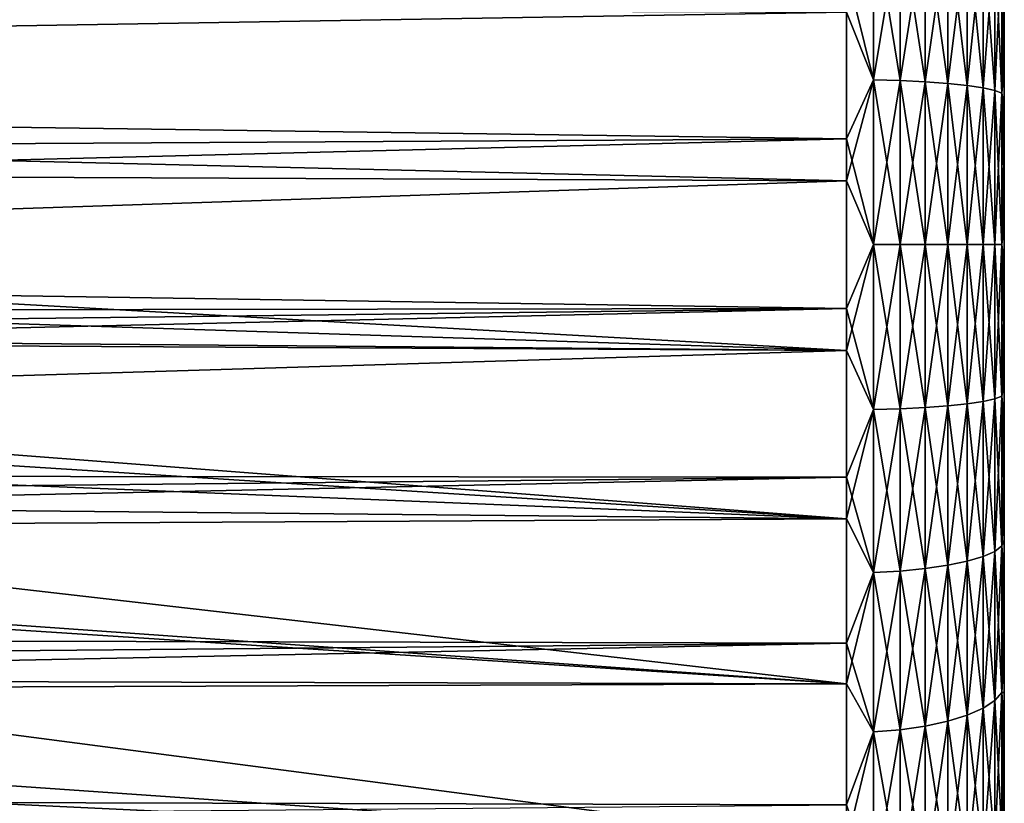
# Model space of a CAD drawing. Header units: millimetres. Extents: x -139 to 106, y -8 to 139.
# Tile 251 of 256: x 90 to 102, y 69 to 79. Entities that reach past the tile are written whole.
import ezdxf

# ---------------------------------------------------------------- set-up
doc = ezdxf.new("R2010")
doc.units = ezdxf.units.MM
doc.header["$LTSCALE"] = 53.842063
for name, color, linetype in [('27', 7, 'CONTINUOUS'), ('87', 7, 'CONTINUOUS'), ('93', 7, 'CONTINUOUS'), ('94', 7, 'CONTINUOUS'), ('95', 7, 'CONTINUOUS')]:
    doc.layers.add(name, color=color, linetype=linetype)

msp = doc.modelspace()

# ---------------------------------------------------------------- linework, layer by layer
at = {"layer": '27', "color": 8, "linetype": 'CONTINUOUS'}
for points in [[(47.667, 79.177, 19.756), (47.667, 78.137, 19.892), (100.5, 79.534, 19.697), (47.667, 79.177, 19.756)], [(100.5, 79.534, 19.697), (47.667, 78.137, 19.892), (100.5, 77.402, 19.955), (100.5, 79.534, 19.697)], [(47.667, 78.137, 19.892), (47.667, 77.098, 19.973), (100.5, 77.402, 19.955), (47.667, 78.137, 19.892)], [(47.667, 77.098, 19.973), (47.667, 76.063, 20), (100.5, 77.402, 19.955), (47.667, 77.098, 19.973)], [(100.5, 77.402, 19.955), (47.667, 76.063, 20), (100.5, 75.255, 19.984), (100.5, 77.402, 19.955)], [(100.5, 75.255, 19.984), (47.667, 76.063, 20), (11.348, 75.127, 19.978), (100.5, 75.255, 19.984)], [(11.733, 74.168, 19.91), (100.5, 75.255, 19.984), (11.348, 75.127, 19.978), (11.733, 74.168, 19.91)], [(12.017, 73.196, 19.793), (100.5, 75.255, 19.984), (11.733, 74.168, 19.91), (12.017, 73.196, 19.793)], [(100.5, 73.117, 19.782), (100.5, 75.255, 19.984), (12.017, 73.196, 19.793), (100.5, 73.117, 19.782)], [(12.203, 72.214, 19.626), (100.5, 73.117, 19.782), (12.017, 73.196, 19.793), (12.203, 72.214, 19.626)], [(12.292, 71.221, 19.405), (100.5, 73.117, 19.782), (12.203, 72.214, 19.626), (12.292, 71.221, 19.405)], [(100.5, 71.014, 19.352), (100.5, 73.117, 19.782), (12.292, 71.221, 19.405), (100.5, 71.014, 19.352)], [(12.283, 70.216, 19.126), (100.5, 71.014, 19.352), (12.292, 71.221, 19.405), (12.283, 70.216, 19.126)], [(100.5, 68.968, 18.699), (100.5, 71.014, 19.352), (12.172, 69.202, 18.787), (100.5, 68.968, 18.699)], [(12.172, 69.202, 18.787), (100.5, 71.014, 19.352), (12.283, 70.216, 19.126), (12.172, 69.202, 18.787)], [(11.954, 68.179, 18.381), (100.5, 68.968, 18.699), (12.172, 69.202, 18.787), (11.954, 68.179, 18.381)]]:
    msp.add_3dface(points, dxfattribs=at)
at = {"layer": '87', "color": 8, "linetype": 'CONTINUOUS'}
for points in [[(47.667, 78.137, -19.892), (47.667, 79.177, -19.756), (100.5, 79.008, -19.782), (47.667, 78.137, -19.892)], [(100.5, 76.87, -19.984), (47.667, 78.137, -19.892), (100.5, 79.008, -19.782), (100.5, 76.87, -19.984)], [(47.667, 77.098, -19.973), (47.667, 78.137, -19.892), (100.5, 76.87, -19.984), (47.667, 77.098, -19.973)], [(76.5, 76.063, -20), (47.667, 77.098, -19.973), (100.5, 76.87, -19.984), (76.5, 76.063, -20)], [(100.5, 74.723, -19.955), (76.5, 76.063, -20), (100.5, 76.87, -19.984), (100.5, 74.723, -19.955)], [(77.952, 75.447, -19.991), (76.5, 76.063, -20), (100.5, 74.723, -19.955), (77.952, 75.447, -19.991)], [(79.115, 74.906, -19.966), (77.952, 75.447, -19.991), (100.5, 74.723, -19.955), (79.115, 74.906, -19.966)], [(79.259, 74.835, -19.962), (79.115, 74.906, -19.966), (100.5, 74.723, -19.955), (79.259, 74.835, -19.962)], [(80.62, 74.118, -19.905), (79.259, 74.835, -19.962), (100.5, 74.723, -19.955), (80.62, 74.118, -19.905)], [(100.5, 72.592, -19.697), (80.62, 74.118, -19.905), (100.5, 74.723, -19.955), (100.5, 72.592, -19.697)], [(81.13, 73.823, -19.874), (80.62, 74.118, -19.905), (100.5, 72.592, -19.697), (81.13, 73.823, -19.874)], [(81.894, 73.346, -19.815), (81.13, 73.823, -19.874), (100.5, 72.592, -19.697), (81.894, 73.346, -19.815)], [(82.743, 72.763, -19.726), (81.894, 73.346, -19.815), (100.5, 72.592, -19.697), (82.743, 72.763, -19.726)], [(83.1, 72.498, -19.68), (82.743, 72.763, -19.726), (100.5, 72.592, -19.697), (83.1, 72.498, -19.68)], [(100.5, 70.5, -19.211), (83.1, 72.498, -19.68), (100.5, 72.592, -19.697), (100.5, 70.5, -19.211)], [(84.138, 71.657, -19.509), (83.1, 72.498, -19.68), (100.5, 70.5, -19.211), (84.138, 71.657, -19.509)], [(84.251, 71.558, -19.486), (84.138, 71.657, -19.509), (100.5, 70.5, -19.211), (84.251, 71.558, -19.486)], [(85.333, 70.538, -19.222), (84.251, 71.558, -19.486), (100.5, 70.5, -19.211), (85.333, 70.538, -19.222)], [(85.424, 70.445, -19.195), (85.333, 70.538, -19.222), (100.5, 70.5, -19.211), (85.424, 70.445, -19.195)], [(100.5, 68.473, -18.504), (85.424, 70.445, -19.195), (100.5, 70.5, -19.211), (100.5, 68.473, -18.504)], [(86.336, 69.46, -18.879), (85.424, 70.445, -19.195), (100.5, 68.473, -18.504), (86.336, 69.46, -18.879)], [(86.617, 69.133, -18.761), (86.336, 69.46, -18.879), (100.5, 68.473, -18.504), (86.617, 69.133, -18.761)], [(87.259, 68.341, -18.449), (86.617, 69.133, -18.761), (100.5, 68.473, -18.504), (87.259, 68.341, -18.449)]]:
    msp.add_3dface(points, dxfattribs=at)
at = {"layer": '93', "color": 8, "linetype": 'CONTINUOUS'}
for points in [[(100.845, 78.15, -19.861), (100.5, 79.008, -19.782), (100.845, 80.215, -19.534), (100.845, 78.15, -19.861)], [(100.845, 78.15, -19.861), (100.845, 80.215, -19.534), (101.182, 78.141, -19.771), (100.845, 78.15, -19.861)], [(101.182, 78.141, -19.771), (100.845, 80.215, -19.534), (101.182, 80.196, -19.446), (101.182, 78.141, -19.771)], [(101.182, 78.141, -19.771), (101.182, 80.196, -19.446), (101.498, 78.125, -19.625), (101.182, 78.141, -19.771)], [(101.498, 78.125, -19.625), (101.182, 80.196, -19.446), (101.498, 80.165, -19.302), (101.498, 78.125, -19.625)], [(101.498, 78.125, -19.625), (101.498, 80.165, -19.302), (101.784, 78.105, -19.426), (101.498, 78.125, -19.625)], [(101.784, 78.105, -19.426), (101.498, 80.165, -19.302), (101.784, 80.124, -19.106), (101.784, 78.105, -19.426)], [(101.784, 78.105, -19.426), (101.784, 80.124, -19.106), (102.031, 78.079, -19.181), (101.784, 78.105, -19.426)], [(102.031, 78.079, -19.181), (101.784, 80.124, -19.106), (102.031, 80.073, -18.865), (102.031, 78.079, -19.181)], [(102.031, 78.079, -19.181), (102.031, 80.073, -18.865), (102.232, 78.049, -18.897), (102.031, 78.079, -19.181)], [(102.232, 78.049, -18.897), (102.031, 80.073, -18.865), (102.232, 80.013, -18.585), (102.232, 78.049, -18.897)], [(102.232, 78.049, -18.897), (102.232, 80.013, -18.585), (102.379, 78.016, -18.582), (102.232, 78.049, -18.897)], [(102.379, 78.016, -18.582), (102.232, 80.013, -18.585), (102.379, 79.947, -18.276), (102.379, 78.016, -18.582)], [(102.379, 78.016, -18.582), (102.379, 79.947, -18.276), (102.47, 77.981, -18.247), (102.379, 78.016, -18.582)], [(102.47, 77.981, -18.247), (102.379, 79.947, -18.276), (102.47, 79.877, -17.946), (102.47, 77.981, -18.247)], [(102.47, 77.981, -18.247), (102.47, 79.877, -17.946), (102.5, 78.816, -17.788), (102.47, 77.981, -18.247)], [(102.5, 78.816, -17.788), (102.47, 79.877, -17.946), (102.5, 79.801, -17.608), (102.5, 78.816, -17.788)], [(100.5, 76.87, -19.984), (100.5, 79.008, -19.782), (100.845, 78.15, -19.861), (100.5, 76.87, -19.984)], [(102.5, 77.823, -17.914), (102.47, 77.981, -18.247), (102.5, 78.816, -17.788), (102.5, 77.823, -17.914)], [(100.845, 76.063, -19.97), (100.5, 76.87, -19.984), (100.845, 78.15, -19.861), (100.845, 76.063, -19.97)], [(100.845, 76.063, -19.97), (100.845, 78.15, -19.861), (101.182, 76.063, -19.88), (100.845, 76.063, -19.97)], [(101.182, 76.063, -19.88), (100.845, 78.15, -19.861), (101.182, 78.141, -19.771), (101.182, 76.063, -19.88)], [(101.182, 76.063, -19.88), (101.182, 78.141, -19.771), (101.498, 76.063, -19.733), (101.182, 76.063, -19.88)], [(101.498, 76.063, -19.733), (101.182, 78.141, -19.771), (101.498, 78.125, -19.625), (101.498, 76.063, -19.733)], [(101.498, 76.063, -19.733), (101.498, 78.125, -19.625), (101.784, 76.063, -19.533), (101.498, 76.063, -19.733)], [(101.784, 76.063, -19.533), (101.498, 78.125, -19.625), (101.784, 78.105, -19.426), (101.784, 76.063, -19.533)], [(101.784, 76.063, -19.533), (101.784, 78.105, -19.426), (102.031, 76.063, -19.286), (101.784, 76.063, -19.533)], [(102.031, 76.063, -19.286), (101.784, 78.105, -19.426), (102.031, 78.079, -19.181), (102.031, 76.063, -19.286)], [(102.031, 76.063, -19.286), (102.031, 78.079, -19.181), (102.232, 76.063, -19.001), (102.031, 76.063, -19.286)], [(102.232, 76.063, -19.001), (102.031, 78.079, -19.181), (102.232, 78.049, -18.897), (102.232, 76.063, -19.001)], [(102.232, 76.063, -19.001), (102.232, 78.049, -18.897), (102.379, 76.063, -18.684), (102.232, 76.063, -19.001)], [(102.379, 76.063, -18.684), (102.232, 78.049, -18.897), (102.379, 78.016, -18.582), (102.379, 76.063, -18.684)], [(102.379, 76.063, -18.684), (102.379, 78.016, -18.582), (102.47, 76.063, -18.347), (102.379, 76.063, -18.684)], [(102.47, 76.063, -18.347), (102.379, 78.016, -18.582), (102.47, 77.981, -18.247), (102.47, 76.063, -18.347)], [(102.47, 76.063, -18.347), (102.47, 77.981, -18.247), (102.5, 76.824, -17.984), (102.47, 76.063, -18.347)], [(102.5, 76.824, -17.984), (102.47, 77.981, -18.247), (102.5, 77.823, -17.914), (102.5, 76.824, -17.984)], [(100.5, 74.723, -19.955), (100.5, 76.87, -19.984), (100.845, 76.063, -19.97), (100.5, 74.723, -19.955)], [(102.5, 75.823, -17.998), (102.47, 76.063, -18.347), (102.5, 76.824, -17.984), (102.5, 75.823, -17.998)], [(100.845, 73.975, -19.861), (100.5, 74.723, -19.955), (100.845, 76.063, -19.97), (100.845, 73.975, -19.861)], [(100.845, 73.975, -19.861), (100.845, 76.063, -19.97), (101.182, 73.985, -19.771), (100.845, 73.975, -19.861)], [(101.182, 73.985, -19.771), (100.845, 76.063, -19.97), (101.182, 76.063, -19.88), (101.182, 73.985, -19.771)], [(101.182, 73.985, -19.771), (101.182, 76.063, -19.88), (101.498, 74, -19.625), (101.182, 73.985, -19.771)], [(101.498, 74, -19.625), (101.182, 76.063, -19.88), (101.498, 76.063, -19.733), (101.498, 74, -19.625)], [(101.498, 74, -19.625), (101.498, 76.063, -19.733), (101.784, 74.021, -19.426), (101.498, 74, -19.625)], [(101.784, 74.021, -19.426), (101.498, 76.063, -19.733), (101.784, 76.063, -19.533), (101.784, 74.021, -19.426)], [(101.784, 74.021, -19.426), (101.784, 76.063, -19.533), (102.031, 74.047, -19.181), (101.784, 74.021, -19.426)], [(102.031, 74.047, -19.181), (101.784, 76.063, -19.533), (102.031, 76.063, -19.286), (102.031, 74.047, -19.181)], [(102.031, 74.047, -19.181), (102.031, 76.063, -19.286), (102.232, 74.077, -18.897), (102.031, 74.047, -19.181)], [(102.232, 74.077, -18.897), (102.031, 76.063, -19.286), (102.232, 76.063, -19.001), (102.232, 74.077, -18.897)], [(102.232, 74.077, -18.897), (102.232, 76.063, -19.001), (102.379, 74.11, -18.582), (102.232, 74.077, -18.897)], [(102.379, 74.11, -18.582), (102.232, 76.063, -19.001), (102.379, 76.063, -18.684), (102.379, 74.11, -18.582)], [(102.379, 74.11, -18.582), (102.379, 76.063, -18.684), (102.47, 74.145, -18.247), (102.379, 74.11, -18.582)], [(102.47, 74.145, -18.247), (102.379, 76.063, -18.684), (102.47, 76.063, -18.347), (102.47, 74.145, -18.247)], [(102.47, 74.145, -18.247), (102.47, 76.063, -18.347), (102.5, 74.822, -17.957), (102.47, 74.145, -18.247)], [(102.5, 74.822, -17.957), (102.47, 76.063, -18.347), (102.5, 75.823, -17.998), (102.5, 74.822, -17.957)], [(100.5, 72.592, -19.697), (100.5, 74.723, -19.955), (100.845, 73.975, -19.861), (100.5, 72.592, -19.697)], [(102.5, 73.826, -17.86), (102.47, 74.145, -18.247), (102.5, 74.822, -17.957), (102.5, 73.826, -17.86)], [(102.379, 72.178, -18.276), (102.232, 74.077, -18.897), (102.379, 74.11, -18.582), (102.379, 72.178, -18.276)], [(102.47, 72.248, -17.946), (102.379, 74.11, -18.582), (102.47, 74.145, -18.247), (102.47, 72.248, -17.946)], [(102.379, 72.178, -18.276), (102.379, 74.11, -18.582), (102.47, 72.248, -17.946), (102.379, 72.178, -18.276)], [(102.47, 72.248, -17.946), (102.47, 74.145, -18.247), (102.5, 72.837, -17.709), (102.47, 72.248, -17.946)], [(102.5, 72.837, -17.709), (102.47, 74.145, -18.247), (102.5, 73.826, -17.86), (102.5, 72.837, -17.709)], [(100.845, 71.911, -19.534), (100.5, 72.592, -19.697), (100.845, 73.975, -19.861), (100.845, 71.911, -19.534)], [(101.182, 71.929, -19.446), (100.845, 73.975, -19.861), (101.182, 73.985, -19.771), (101.182, 71.929, -19.446)], [(100.845, 71.911, -19.534), (100.845, 73.975, -19.861), (101.182, 71.929, -19.446), (100.845, 71.911, -19.534)], [(101.498, 71.96, -19.302), (101.182, 73.985, -19.771), (101.498, 74, -19.625), (101.498, 71.96, -19.302)], [(101.182, 71.929, -19.446), (101.182, 73.985, -19.771), (101.498, 71.96, -19.302), (101.182, 71.929, -19.446)], [(101.784, 72.002, -19.106), (101.498, 74, -19.625), (101.784, 74.021, -19.426), (101.784, 72.002, -19.106)], [(101.498, 71.96, -19.302), (101.498, 74, -19.625), (101.784, 72.002, -19.106), (101.498, 71.96, -19.302)], [(102.031, 72.053, -18.865), (101.784, 74.021, -19.426), (102.031, 74.047, -19.181), (102.031, 72.053, -18.865)], [(101.784, 72.002, -19.106), (101.784, 74.021, -19.426), (102.031, 72.053, -18.865), (101.784, 72.002, -19.106)], [(102.232, 72.112, -18.585), (102.031, 74.047, -19.181), (102.232, 74.077, -18.897), (102.232, 72.112, -18.585)], [(102.031, 72.053, -18.865), (102.031, 74.047, -19.181), (102.232, 72.112, -18.585), (102.031, 72.053, -18.865)], [(102.232, 72.112, -18.585), (102.232, 74.077, -18.897), (102.379, 72.178, -18.276), (102.232, 72.112, -18.585)], [(102.5, 71.857, -17.502), (102.47, 72.248, -17.946), (102.5, 72.837, -17.709), (102.5, 71.857, -17.502)], [(100.5, 70.5, -19.211), (100.5, 72.592, -19.697), (100.845, 71.911, -19.534), (100.5, 70.5, -19.211)], [(102.47, 70.393, -17.449), (102.379, 72.178, -18.276), (102.47, 72.248, -17.946), (102.47, 70.393, -17.449)], [(102.47, 70.393, -17.449), (102.47, 72.248, -17.946), (102.5, 70.89, -17.241), (102.47, 70.393, -17.449)], [(102.5, 70.89, -17.241), (102.47, 72.248, -17.946), (102.5, 71.857, -17.502), (102.5, 70.89, -17.241)], [(102.232, 70.191, -18.071), (102.031, 72.053, -18.865), (102.232, 72.112, -18.585), (102.232, 70.191, -18.071)], [(102.379, 70.289, -17.77), (102.232, 72.112, -18.585), (102.379, 72.178, -18.276), (102.379, 70.289, -17.77)], [(102.232, 70.191, -18.071), (102.232, 72.112, -18.585), (102.379, 70.289, -17.77), (102.232, 70.191, -18.071)], [(102.379, 70.289, -17.77), (102.379, 72.178, -18.276), (102.47, 70.393, -17.449), (102.379, 70.289, -17.77)], [(101.784, 70.027, -18.577), (101.498, 71.96, -19.302), (101.784, 72.002, -19.106), (101.784, 70.027, -18.577)], [(102.031, 70.103, -18.342), (101.784, 72.002, -19.106), (102.031, 72.053, -18.865), (102.031, 70.103, -18.342)], [(101.784, 70.027, -18.577), (101.784, 72.002, -19.106), (102.031, 70.103, -18.342), (101.784, 70.027, -18.577)], [(102.031, 70.103, -18.342), (102.031, 72.053, -18.865), (102.232, 70.191, -18.071), (102.031, 70.103, -18.342)], [(100.845, 69.892, -18.993), (100.5, 70.5, -19.211), (100.845, 71.911, -19.534), (100.845, 69.892, -18.993)], [(101.182, 69.919, -18.907), (100.845, 71.911, -19.534), (101.182, 71.929, -19.446), (101.182, 69.919, -18.907)], [(100.845, 69.892, -18.993), (100.845, 71.911, -19.534), (101.182, 69.919, -18.907), (100.845, 69.892, -18.993)], [(101.498, 69.965, -18.767), (101.182, 71.929, -19.446), (101.498, 71.96, -19.302), (101.498, 69.965, -18.767)], [(101.182, 69.919, -18.907), (101.182, 71.929, -19.446), (101.498, 69.965, -18.767), (101.182, 69.919, -18.907)], [(101.498, 69.965, -18.767), (101.498, 71.96, -19.302), (101.784, 70.027, -18.577), (101.498, 69.965, -18.767)], [(102.5, 69.94, -16.927), (102.47, 70.393, -17.449), (102.5, 70.89, -17.241), (102.5, 69.94, -16.927)], [(100.5, 68.473, -18.504), (100.5, 70.5, -19.211), (100.845, 69.892, -18.993), (100.5, 68.473, -18.504)], [(102.47, 68.6, -16.761), (102.379, 70.289, -17.77), (102.47, 70.393, -17.449), (102.47, 68.6, -16.761)], [(102.47, 68.6, -16.761), (102.47, 70.393, -17.449), (102.5, 69.008, -16.56), (102.47, 68.6, -16.761)], [(102.5, 69.008, -16.56), (102.47, 70.393, -17.449), (102.5, 69.94, -16.927), (102.5, 69.008, -16.56)], [(102.379, 68.463, -17.069), (102.232, 70.191, -18.071), (102.379, 70.289, -17.77), (102.379, 68.463, -17.069)], [(102.379, 68.463, -17.069), (102.379, 70.289, -17.77), (102.47, 68.6, -16.761), (102.379, 68.463, -17.069)], [(102.031, 68.218, -17.619), (101.784, 70.027, -18.577), (102.031, 70.103, -18.342), (102.031, 68.218, -17.619)], [(102.232, 68.335, -17.358), (102.031, 70.103, -18.342), (102.232, 70.191, -18.071), (102.232, 68.335, -17.358)], [(102.031, 68.218, -17.619), (102.031, 70.103, -18.342), (102.232, 68.335, -17.358), (102.031, 68.218, -17.619)], [(102.232, 68.335, -17.358), (102.232, 70.191, -18.071), (102.379, 68.463, -17.069), (102.232, 68.335, -17.358)], [(101.784, 68.118, -17.844), (101.498, 69.965, -18.767), (101.784, 70.027, -18.577), (101.784, 68.118, -17.844)], [(101.784, 68.118, -17.844), (101.784, 70.027, -18.577), (102.031, 68.218, -17.619), (101.784, 68.118, -17.844)], [(100.845, 67.94, -18.244), (100.5, 68.473, -18.504), (100.845, 69.892, -18.993), (100.845, 67.94, -18.244)], [(101.182, 67.977, -18.161), (100.845, 69.892, -18.993), (101.182, 69.919, -18.907), (101.182, 67.977, -18.161)], [(100.845, 67.94, -18.244), (100.845, 69.892, -18.993), (101.182, 67.977, -18.161), (100.845, 67.94, -18.244)], [(101.498, 68.037, -18.027), (101.182, 69.919, -18.907), (101.498, 69.965, -18.767), (101.498, 68.037, -18.027)], [(101.182, 67.977, -18.161), (101.182, 69.919, -18.907), (101.498, 68.037, -18.027), (101.182, 67.977, -18.161)], [(101.498, 68.037, -18.027), (101.498, 69.965, -18.767), (101.784, 68.118, -17.844), (101.498, 68.037, -18.027)], [(102.5, 68.098, -16.142), (102.47, 68.6, -16.761), (102.5, 69.008, -16.56), (102.5, 68.098, -16.142)]]:
    msp.add_3dface(points, dxfattribs=at)
at = {"layer": '94', "color": 8, "linetype": 'CONTINUOUS'}
for points in [[(100.845, 80.215, 19.534), (100.5, 79.534, 19.697), (100.845, 78.15, 19.861), (100.845, 80.215, 19.534)], [(100.845, 80.215, 19.534), (100.845, 78.15, 19.861), (101.182, 80.196, 19.446), (100.845, 80.215, 19.534)], [(101.182, 80.196, 19.446), (100.845, 78.15, 19.861), (101.182, 78.141, 19.771), (101.182, 80.196, 19.446)], [(101.182, 80.196, 19.446), (101.182, 78.141, 19.771), (101.498, 80.165, 19.302), (101.182, 80.196, 19.446)], [(101.498, 80.165, 19.302), (101.182, 78.141, 19.771), (101.498, 78.125, 19.625), (101.498, 80.165, 19.302)], [(101.498, 80.165, 19.302), (101.498, 78.125, 19.625), (101.784, 80.124, 19.106), (101.498, 80.165, 19.302)], [(101.784, 80.124, 19.106), (101.498, 78.125, 19.625), (101.784, 78.105, 19.426), (101.784, 80.124, 19.106)], [(101.784, 80.124, 19.106), (101.784, 78.105, 19.426), (102.031, 80.073, 18.865), (101.784, 80.124, 19.106)], [(102.031, 80.073, 18.865), (101.784, 78.105, 19.426), (102.031, 78.079, 19.181), (102.031, 80.073, 18.865)], [(102.031, 80.073, 18.865), (102.031, 78.079, 19.181), (102.232, 80.013, 18.585), (102.031, 80.073, 18.865)], [(102.232, 80.013, 18.585), (102.031, 78.079, 19.181), (102.232, 78.049, 18.897), (102.232, 80.013, 18.585)], [(102.232, 80.013, 18.585), (102.232, 78.049, 18.897), (102.379, 79.947, 18.276), (102.232, 80.013, 18.585)], [(102.379, 79.947, 18.276), (102.232, 78.049, 18.897), (102.379, 78.016, 18.582), (102.379, 79.947, 18.276)], [(102.379, 79.947, 18.276), (102.379, 78.016, 18.582), (102.47, 79.877, 17.946), (102.379, 79.947, 18.276)], [(102.47, 79.877, 17.946), (102.379, 78.016, 18.582), (102.47, 77.981, 18.247), (102.47, 79.877, 17.946)], [(102.47, 79.877, 17.946), (102.47, 77.981, 18.247), (102.5, 79.289, 17.709), (102.47, 79.877, 17.946)], [(100.5, 79.534, 19.697), (100.5, 77.402, 19.955), (100.845, 78.15, 19.861), (100.5, 79.534, 19.697)], [(102.5, 79.289, 17.709), (102.47, 77.981, 18.247), (102.5, 78.3, 17.86), (102.5, 79.289, 17.709)], [(102.5, 78.3, 17.86), (102.47, 77.981, 18.247), (102.5, 77.303, 17.957), (102.5, 78.3, 17.86)], [(100.845, 78.15, 19.861), (100.5, 77.402, 19.955), (100.845, 76.063, 19.97), (100.845, 78.15, 19.861)], [(100.845, 78.15, 19.861), (100.845, 76.063, 19.97), (101.182, 78.141, 19.771), (100.845, 78.15, 19.861)], [(101.182, 78.141, 19.771), (100.845, 76.063, 19.97), (101.182, 76.063, 19.88), (101.182, 78.141, 19.771)], [(101.182, 78.141, 19.771), (101.182, 76.063, 19.88), (101.498, 78.125, 19.625), (101.182, 78.141, 19.771)], [(101.498, 78.125, 19.625), (101.182, 76.063, 19.88), (101.498, 76.063, 19.733), (101.498, 78.125, 19.625)], [(101.498, 78.125, 19.625), (101.498, 76.063, 19.733), (101.784, 78.105, 19.426), (101.498, 78.125, 19.625)], [(101.784, 78.105, 19.426), (101.498, 76.063, 19.733), (101.784, 76.063, 19.533), (101.784, 78.105, 19.426)], [(101.784, 78.105, 19.426), (101.784, 76.063, 19.533), (102.031, 78.079, 19.181), (101.784, 78.105, 19.426)], [(102.031, 78.079, 19.181), (101.784, 76.063, 19.533), (102.031, 76.063, 19.286), (102.031, 78.079, 19.181)], [(102.031, 78.079, 19.181), (102.031, 76.063, 19.286), (102.232, 78.049, 18.897), (102.031, 78.079, 19.181)], [(102.232, 78.049, 18.897), (102.031, 76.063, 19.286), (102.232, 76.063, 19.001), (102.232, 78.049, 18.897)], [(102.232, 78.049, 18.897), (102.232, 76.063, 19.001), (102.379, 78.016, 18.582), (102.232, 78.049, 18.897)], [(102.379, 78.016, 18.582), (102.232, 76.063, 19.001), (102.379, 76.063, 18.684), (102.379, 78.016, 18.582)], [(102.379, 78.016, 18.582), (102.379, 76.063, 18.684), (102.47, 77.981, 18.247), (102.379, 78.016, 18.582)], [(102.47, 77.981, 18.247), (102.379, 76.063, 18.684), (102.47, 76.063, 18.347), (102.47, 77.981, 18.247)], [(102.47, 77.981, 18.247), (102.47, 76.063, 18.347), (102.5, 77.303, 17.957), (102.47, 77.981, 18.247)], [(100.5, 77.402, 19.955), (100.5, 75.255, 19.984), (100.845, 76.063, 19.97), (100.5, 77.402, 19.955)], [(102.5, 77.303, 17.957), (102.47, 76.063, 18.347), (102.5, 76.303, 17.998), (102.5, 77.303, 17.957)], [(102.5, 76.303, 17.998), (102.47, 76.063, 18.347), (102.5, 75.302, 17.984), (102.5, 76.303, 17.998)], [(100.845, 76.063, 19.97), (100.5, 75.255, 19.984), (100.845, 73.975, 19.861), (100.845, 76.063, 19.97)], [(100.845, 76.063, 19.97), (100.845, 73.975, 19.861), (101.182, 76.063, 19.88), (100.845, 76.063, 19.97)], [(101.182, 76.063, 19.88), (100.845, 73.975, 19.861), (101.182, 73.985, 19.771), (101.182, 76.063, 19.88)], [(101.182, 76.063, 19.88), (101.182, 73.985, 19.771), (101.498, 76.063, 19.733), (101.182, 76.063, 19.88)], [(101.498, 76.063, 19.733), (101.182, 73.985, 19.771), (101.498, 74, 19.625), (101.498, 76.063, 19.733)], [(101.498, 76.063, 19.733), (101.498, 74, 19.625), (101.784, 76.063, 19.533), (101.498, 76.063, 19.733)], [(101.784, 76.063, 19.533), (101.498, 74, 19.625), (101.784, 74.021, 19.426), (101.784, 76.063, 19.533)], [(101.784, 76.063, 19.533), (101.784, 74.021, 19.426), (102.031, 76.063, 19.286), (101.784, 76.063, 19.533)], [(102.031, 76.063, 19.286), (101.784, 74.021, 19.426), (102.031, 74.047, 19.181), (102.031, 76.063, 19.286)], [(102.031, 76.063, 19.286), (102.031, 74.047, 19.181), (102.232, 76.063, 19.001), (102.031, 76.063, 19.286)], [(102.232, 76.063, 19.001), (102.031, 74.047, 19.181), (102.232, 74.077, 18.897), (102.232, 76.063, 19.001)], [(102.232, 76.063, 19.001), (102.232, 74.077, 18.897), (102.379, 76.063, 18.684), (102.232, 76.063, 19.001)], [(102.379, 76.063, 18.684), (102.232, 74.077, 18.897), (102.379, 74.11, 18.582), (102.379, 76.063, 18.684)], [(102.379, 76.063, 18.684), (102.379, 74.11, 18.582), (102.47, 76.063, 18.347), (102.379, 76.063, 18.684)], [(102.47, 76.063, 18.347), (102.379, 74.11, 18.582), (102.47, 74.145, 18.247), (102.47, 76.063, 18.347)], [(102.47, 76.063, 18.347), (102.47, 74.145, 18.247), (102.5, 75.302, 17.984), (102.47, 76.063, 18.347)], [(100.5, 75.255, 19.984), (100.5, 73.117, 19.782), (100.845, 73.975, 19.861), (100.5, 75.255, 19.984)], [(102.5, 75.302, 17.984), (102.47, 74.145, 18.247), (102.5, 74.303, 17.914), (102.5, 75.302, 17.984)], [(102.5, 74.303, 17.914), (102.47, 74.145, 18.247), (102.5, 73.31, 17.788), (102.5, 74.303, 17.914)], [(102.232, 74.077, 18.897), (102.232, 72.112, 18.585), (102.379, 74.11, 18.582), (102.232, 74.077, 18.897)], [(102.379, 74.11, 18.582), (102.232, 72.112, 18.585), (102.379, 72.178, 18.276), (102.379, 74.11, 18.582)], [(102.379, 74.11, 18.582), (102.379, 72.178, 18.276), (102.47, 74.145, 18.247), (102.379, 74.11, 18.582)], [(102.47, 74.145, 18.247), (102.379, 72.178, 18.276), (102.47, 72.248, 17.946), (102.47, 74.145, 18.247)], [(102.47, 74.145, 18.247), (102.47, 72.248, 17.946), (102.5, 73.31, 17.788), (102.47, 74.145, 18.247)], [(100.845, 73.975, 19.861), (100.5, 73.117, 19.782), (100.845, 71.911, 19.534), (100.845, 73.975, 19.861)], [(100.845, 73.975, 19.861), (100.845, 71.911, 19.534), (101.182, 73.985, 19.771), (100.845, 73.975, 19.861)], [(101.182, 73.985, 19.771), (100.845, 71.911, 19.534), (101.182, 71.929, 19.446), (101.182, 73.985, 19.771)], [(101.182, 73.985, 19.771), (101.182, 71.929, 19.446), (101.498, 74, 19.625), (101.182, 73.985, 19.771)], [(101.498, 74, 19.625), (101.182, 71.929, 19.446), (101.498, 71.96, 19.302), (101.498, 74, 19.625)], [(101.498, 74, 19.625), (101.498, 71.96, 19.302), (101.784, 74.021, 19.426), (101.498, 74, 19.625)], [(101.784, 74.021, 19.426), (101.498, 71.96, 19.302), (101.784, 72.002, 19.106), (101.784, 74.021, 19.426)], [(101.784, 74.021, 19.426), (101.784, 72.002, 19.106), (102.031, 74.047, 19.181), (101.784, 74.021, 19.426)], [(102.031, 74.047, 19.181), (101.784, 72.002, 19.106), (102.031, 72.053, 18.865), (102.031, 74.047, 19.181)], [(102.031, 74.047, 19.181), (102.031, 72.053, 18.865), (102.232, 74.077, 18.897), (102.031, 74.047, 19.181)], [(102.232, 74.077, 18.897), (102.031, 72.053, 18.865), (102.232, 72.112, 18.585), (102.232, 74.077, 18.897)], [(102.5, 73.31, 17.788), (102.47, 72.248, 17.946), (102.5, 72.325, 17.608), (102.5, 73.31, 17.788)], [(100.5, 73.117, 19.782), (100.5, 71.014, 19.352), (100.845, 71.911, 19.534), (100.5, 73.117, 19.782)], [(102.379, 72.178, 18.276), (102.379, 70.289, 17.77), (102.47, 72.248, 17.946), (102.379, 72.178, 18.276)], [(102.47, 72.248, 17.946), (102.379, 70.289, 17.77), (102.47, 70.393, 17.449), (102.47, 72.248, 17.946)], [(102.5, 72.325, 17.608), (102.47, 72.248, 17.946), (102.5, 71.352, 17.373), (102.5, 72.325, 17.608)], [(102.47, 72.248, 17.946), (102.47, 70.393, 17.449), (102.5, 71.352, 17.373), (102.47, 72.248, 17.946)], [(102.031, 72.053, 18.865), (102.031, 70.103, 18.342), (102.232, 72.112, 18.585), (102.031, 72.053, 18.865)], [(102.232, 72.112, 18.585), (102.031, 70.103, 18.342), (102.232, 70.191, 18.071), (102.232, 72.112, 18.585)], [(102.232, 72.112, 18.585), (102.232, 70.191, 18.071), (102.379, 72.178, 18.276), (102.232, 72.112, 18.585)], [(102.379, 72.178, 18.276), (102.232, 70.191, 18.071), (102.379, 70.289, 17.77), (102.379, 72.178, 18.276)], [(101.498, 71.96, 19.302), (101.498, 69.965, 18.767), (101.784, 72.002, 19.106), (101.498, 71.96, 19.302)], [(101.784, 72.002, 19.106), (101.498, 69.965, 18.767), (101.784, 70.027, 18.577), (101.784, 72.002, 19.106)], [(101.784, 72.002, 19.106), (101.784, 70.027, 18.577), (102.031, 72.053, 18.865), (101.784, 72.002, 19.106)], [(102.031, 72.053, 18.865), (101.784, 70.027, 18.577), (102.031, 70.103, 18.342), (102.031, 72.053, 18.865)], [(100.845, 71.911, 19.534), (100.5, 71.014, 19.352), (100.845, 69.892, 18.993), (100.845, 71.911, 19.534)], [(100.845, 71.911, 19.534), (100.845, 69.892, 18.993), (101.182, 71.929, 19.446), (100.845, 71.911, 19.534)], [(101.182, 71.929, 19.446), (100.845, 69.892, 18.993), (101.182, 69.919, 18.907), (101.182, 71.929, 19.446)], [(101.182, 71.929, 19.446), (101.182, 69.919, 18.907), (101.498, 71.96, 19.302), (101.182, 71.929, 19.446)], [(101.498, 71.96, 19.302), (101.182, 69.919, 18.907), (101.498, 69.965, 18.767), (101.498, 71.96, 19.302)], [(102.5, 71.352, 17.373), (102.47, 70.393, 17.449), (102.5, 70.393, 17.084), (102.5, 71.352, 17.373)], [(100.5, 71.014, 19.352), (100.5, 68.968, 18.699), (100.845, 69.892, 18.993), (100.5, 71.014, 19.352)], [(102.379, 70.289, 17.77), (102.379, 68.463, 17.069), (102.47, 70.393, 17.449), (102.379, 70.289, 17.77)], [(102.47, 70.393, 17.449), (102.379, 68.463, 17.069), (102.47, 68.6, 16.761), (102.47, 70.393, 17.449)], [(102.47, 70.393, 17.449), (102.47, 68.6, 16.761), (102.5, 70.393, 17.084), (102.47, 70.393, 17.449)], [(102.5, 70.393, 17.084), (102.47, 68.6, 16.761), (102.5, 69.452, 16.742), (102.5, 70.393, 17.084)], [(102.232, 70.191, 18.071), (102.232, 68.335, 17.358), (102.379, 70.289, 17.77), (102.232, 70.191, 18.071)], [(102.379, 70.289, 17.77), (102.232, 68.335, 17.358), (102.379, 68.463, 17.069), (102.379, 70.289, 17.77)], [(101.784, 70.027, 18.577), (101.784, 68.118, 17.844), (102.031, 70.103, 18.342), (101.784, 70.027, 18.577)], [(102.031, 70.103, 18.342), (101.784, 68.118, 17.844), (102.031, 68.218, 17.619), (102.031, 70.103, 18.342)], [(102.031, 70.103, 18.342), (102.031, 68.218, 17.619), (102.232, 70.191, 18.071), (102.031, 70.103, 18.342)], [(102.232, 70.191, 18.071), (102.031, 68.218, 17.619), (102.232, 68.335, 17.358), (102.232, 70.191, 18.071)], [(101.498, 69.965, 18.767), (101.498, 68.037, 18.027), (101.784, 70.027, 18.577), (101.498, 69.965, 18.767)], [(101.784, 70.027, 18.577), (101.498, 68.037, 18.027), (101.784, 68.118, 17.844), (101.784, 70.027, 18.577)], [(100.845, 69.892, 18.993), (100.5, 68.968, 18.699), (100.845, 67.94, 18.244), (100.845, 69.892, 18.993)], [(100.845, 69.892, 18.993), (100.845, 67.94, 18.244), (101.182, 69.919, 18.907), (100.845, 69.892, 18.993)], [(101.182, 69.919, 18.907), (100.845, 67.94, 18.244), (101.182, 67.977, 18.161), (101.182, 69.919, 18.907)], [(101.182, 69.919, 18.907), (101.182, 67.977, 18.161), (101.498, 69.965, 18.767), (101.182, 69.919, 18.907)], [(101.498, 69.965, 18.767), (101.182, 67.977, 18.161), (101.498, 68.037, 18.027), (101.498, 69.965, 18.767)], [(102.5, 69.452, 16.742), (102.47, 68.6, 16.761), (102.5, 68.531, 16.349), (102.5, 69.452, 16.742)]]:
    msp.add_3dface(points, dxfattribs=at)
at = {"layer": '95', "color": 8, "linetype": 'CONTINUOUS'}
for points in [[(102.5, 58.063, 0), (102.5, 58.09, -0.997), (102.5, 94.063, 0), (102.5, 58.063, 0)], [(102.5, 58.063, 0), (102.5, 94.063, 0), (102.5, 94.035, 0.997), (102.5, 58.063, 0)], [(102.5, 58.09, -0.997), (102.5, 94.061, -0.24), (102.5, 94.063, 0), (102.5, 58.09, -0.997)], [(102.5, 58.09, -0.997), (102.5, 94.056, -0.479), (102.5, 94.061, -0.24), (102.5, 58.09, -0.997)], [(102.5, 58.09, -0.997), (102.5, 94.002, -1.475), (102.5, 94.056, -0.479), (102.5, 58.09, -0.997)], [(102.5, 58.063, 0), (102.5, 94.035, 0.997), (102.5, 58.064, 0.24), (102.5, 58.063, 0)], [(102.5, 94.035, 0.997), (102.5, 93.952, 1.994), (102.5, 58.123, 1.475), (102.5, 94.035, 0.997)], [(102.5, 94.035, 0.997), (102.5, 58.123, 1.475), (102.5, 58.069, 0.479), (102.5, 94.035, 0.997)], [(102.5, 94.035, 0.997), (102.5, 58.069, 0.479), (102.5, 58.064, 0.24), (102.5, 94.035, 0.997)], [(102.5, 58.09, -0.997), (102.5, 58.174, -1.994), (102.5, 94.002, -1.475), (102.5, 58.09, -0.997)], [(102.5, 58.174, -1.994), (102.5, 93.893, -2.469), (102.5, 94.002, -1.475), (102.5, 58.174, -1.994)], [(102.5, 93.952, 1.994), (102.5, 93.813, 2.985), (102.5, 58.233, 2.469), (102.5, 93.952, 1.994)], [(102.5, 93.952, 1.994), (102.5, 58.233, 2.469), (102.5, 58.123, 1.475), (102.5, 93.952, 1.994)], [(102.5, 58.174, -1.994), (102.5, 58.312, -2.985), (102.5, 93.893, -2.469), (102.5, 58.174, -1.994)], [(102.5, 58.312, -2.985), (102.5, 93.728, -3.457), (102.5, 93.893, -2.469), (102.5, 58.312, -2.985)], [(102.5, 93.813, 2.985), (102.5, 93.62, 3.968), (102.5, 58.398, 3.457), (102.5, 93.813, 2.985)], [(102.5, 93.813, 2.985), (102.5, 58.398, 3.457), (102.5, 58.233, 2.469), (102.5, 93.813, 2.985)], [(102.5, 58.312, -2.985), (102.5, 58.506, -3.968), (102.5, 93.728, -3.457), (102.5, 58.312, -2.985)], [(102.5, 58.506, -3.968), (102.5, 93.508, -4.434), (102.5, 93.728, -3.457), (102.5, 58.506, -3.968)], [(102.5, 93.62, 3.968), (102.5, 93.372, 4.938), (102.5, 58.618, 4.434), (102.5, 93.62, 3.968)], [(102.5, 93.62, 3.968), (102.5, 58.618, 4.434), (102.5, 58.398, 3.457), (102.5, 93.62, 3.968)], [(102.5, 58.506, -3.968), (102.5, 58.753, -4.938), (102.5, 93.508, -4.434), (102.5, 58.506, -3.968)], [(102.5, 58.753, -4.938), (102.5, 93.234, -5.397), (102.5, 93.508, -4.434), (102.5, 58.753, -4.938)], [(102.5, 93.372, 4.938), (102.5, 93.071, 5.893), (102.5, 58.891, 5.397), (102.5, 93.372, 4.938)], [(102.5, 93.372, 4.938), (102.5, 58.891, 5.397), (102.5, 58.618, 4.434), (102.5, 93.372, 4.938)], [(102.5, 58.753, -4.938), (102.5, 59.055, -5.893), (102.5, 93.234, -5.397), (102.5, 58.753, -4.938)], [(102.5, 59.055, -5.893), (102.5, 92.908, -6.344), (102.5, 93.234, -5.397), (102.5, 59.055, -5.893)], [(102.5, 93.071, 5.893), (102.5, 92.717, 6.83), (102.5, 59.218, 6.344), (102.5, 93.071, 5.893)], [(102.5, 93.071, 5.893), (102.5, 59.218, 6.344), (102.5, 58.891, 5.397), (102.5, 93.071, 5.893)], [(102.5, 59.055, -5.893), (102.5, 59.409, -6.83), (102.5, 92.908, -6.344), (102.5, 59.055, -5.893)], [(102.5, 59.409, -6.83), (102.5, 92.529, -7.271), (102.5, 92.908, -6.344), (102.5, 59.409, -6.83)], [(102.5, 92.717, 6.83), (102.5, 92.311, 7.745), (102.5, 59.597, 7.271), (102.5, 92.717, 6.83)], [(102.5, 92.717, 6.83), (102.5, 59.597, 7.271), (102.5, 59.218, 6.344), (102.5, 92.717, 6.83)], [(102.5, 59.409, -6.83), (102.5, 59.814, -7.745), (102.5, 92.529, -7.271), (102.5, 59.409, -6.83)], [(102.5, 59.814, -7.745), (102.5, 92.099, -8.175), (102.5, 92.529, -7.271), (102.5, 59.814, -7.745)], [(102.5, 92.311, 7.745), (102.5, 91.855, 8.637), (102.5, 60.026, 8.175), (102.5, 92.311, 7.745)], [(102.5, 92.311, 7.745), (102.5, 60.026, 8.175), (102.5, 59.597, 7.271), (102.5, 92.311, 7.745)], [(102.5, 59.814, -7.745), (102.5, 60.27, -8.637), (102.5, 92.099, -8.175), (102.5, 59.814, -7.745)], [(102.5, 60.27, -8.637), (102.5, 91.62, -9.054), (102.5, 92.099, -8.175), (102.5, 60.27, -8.637)], [(102.5, 91.855, 8.637), (102.5, 91.351, 9.502), (102.5, 60.506, 9.054), (102.5, 91.855, 8.637)], [(102.5, 91.855, 8.637), (102.5, 60.506, 9.054), (102.5, 60.026, 8.175), (102.5, 91.855, 8.637)], [(102.5, 60.27, -8.637), (102.5, 60.775, -9.502), (102.5, 91.62, -9.054), (102.5, 60.27, -8.637)], [(102.5, 60.775, -9.502), (102.5, 91.092, -9.905), (102.5, 91.62, -9.054), (102.5, 60.775, -9.502)], [(102.5, 91.351, 9.502), (102.5, 90.799, 10.337), (102.5, 61.033, 9.905), (102.5, 91.351, 9.502)], [(102.5, 91.351, 9.502), (102.5, 61.033, 9.905), (102.5, 60.506, 9.054), (102.5, 91.351, 9.502)], [(102.5, 60.775, -9.502), (102.5, 61.327, -10.337), (102.5, 91.092, -9.905), (102.5, 60.775, -9.502)], [(102.5, 61.327, -10.337), (102.5, 90.518, -10.726), (102.5, 91.092, -9.905), (102.5, 61.327, -10.337)], [(102.5, 90.799, 10.337), (102.5, 90.201, 11.141), (102.5, 61.607, 10.726), (102.5, 90.799, 10.337)], [(102.5, 90.799, 10.337), (102.5, 61.607, 10.726), (102.5, 61.033, 9.905), (102.5, 90.799, 10.337)], [(102.5, 61.327, -10.337), (102.5, 61.925, -11.141), (102.5, 90.518, -10.726), (102.5, 61.327, -10.337)], [(102.5, 61.925, -11.141), (102.5, 89.899, -11.513), (102.5, 90.518, -10.726), (102.5, 61.925, -11.141)], [(102.5, 90.201, 11.141), (102.5, 89.56, 11.909), (102.5, 62.226, 11.513), (102.5, 90.201, 11.141)], [(102.5, 90.201, 11.141), (102.5, 62.226, 11.513), (102.5, 61.607, 10.726), (102.5, 90.201, 11.141)], [(102.5, 61.925, -11.141), (102.5, 62.566, -11.909), (102.5, 89.899, -11.513), (102.5, 61.925, -11.141)], [(102.5, 62.566, -11.909), (102.5, 89.238, -12.265), (102.5, 89.899, -11.513), (102.5, 62.566, -11.909)], [(102.5, 89.56, 11.909), (102.5, 88.877, 12.641), (102.5, 62.888, 12.265), (102.5, 89.56, 11.909)], [(102.5, 89.56, 11.909), (102.5, 62.888, 12.265), (102.5, 62.226, 11.513), (102.5, 89.56, 11.909)], [(102.5, 62.566, -11.909), (102.5, 63.249, -12.641), (102.5, 89.238, -12.265), (102.5, 62.566, -11.909)], [(102.5, 63.249, -12.641), (102.5, 88.535, -12.978), (102.5, 89.238, -12.265), (102.5, 63.249, -12.641)], [(102.5, 88.877, 12.641), (102.5, 88.154, 13.334), (102.5, 63.59, 12.978), (102.5, 88.877, 12.641)], [(102.5, 88.877, 12.641), (102.5, 63.59, 12.978), (102.5, 62.888, 12.265), (102.5, 88.877, 12.641)], [(102.5, 63.249, -12.641), (102.5, 63.972, -13.334), (102.5, 88.535, -12.978), (102.5, 63.249, -12.641)], [(102.5, 63.972, -13.334), (102.5, 87.794, -13.652), (102.5, 88.535, -12.978), (102.5, 63.972, -13.334)], [(102.5, 88.154, 13.334), (102.5, 87.393, 13.986), (102.5, 64.331, 13.652), (102.5, 88.154, 13.334)], [(102.5, 88.154, 13.334), (102.5, 64.331, 13.652), (102.5, 63.59, 12.978), (102.5, 88.154, 13.334)], [(102.5, 63.972, -13.334), (102.5, 64.732, -13.986), (102.5, 87.794, -13.652), (102.5, 63.972, -13.334)], [(102.5, 64.732, -13.986), (102.5, 87.017, -14.283), (102.5, 87.794, -13.652), (102.5, 64.732, -13.986)], [(102.5, 87.393, 13.986), (102.5, 86.598, 14.595), (102.5, 65.109, 14.283), (102.5, 87.393, 13.986)], [(102.5, 87.393, 13.986), (102.5, 65.109, 14.283), (102.5, 64.331, 13.652), (102.5, 87.393, 13.986)], [(102.5, 64.732, -13.986), (102.5, 65.527, -14.595), (102.5, 87.017, -14.283), (102.5, 64.732, -13.986)], [(102.5, 65.527, -14.595), (102.5, 86.206, -14.87), (102.5, 87.017, -14.283), (102.5, 65.527, -14.595)], [(102.5, 86.598, 14.595), (102.5, 85.77, 15.158), (102.5, 65.92, 14.87), (102.5, 86.598, 14.595)], [(102.5, 86.598, 14.595), (102.5, 65.92, 14.87), (102.5, 65.109, 14.283), (102.5, 86.598, 14.595)], [(102.5, 65.527, -14.595), (102.5, 66.355, -15.158), (102.5, 86.206, -14.87), (102.5, 65.527, -14.595)], [(102.5, 66.355, -15.158), (102.5, 85.363, -15.411), (102.5, 86.206, -14.87), (102.5, 66.355, -15.158)], [(102.5, 85.77, 15.158), (102.5, 84.913, 15.674), (102.5, 66.762, 15.411), (102.5, 85.77, 15.158)], [(102.5, 85.77, 15.158), (102.5, 66.762, 15.411), (102.5, 65.92, 14.87), (102.5, 85.77, 15.158)], [(102.5, 66.355, -15.158), (102.5, 67.213, -15.674), (102.5, 85.363, -15.411), (102.5, 66.355, -15.158)], [(102.5, 67.213, -15.674), (102.5, 84.492, -15.904), (102.5, 85.363, -15.411), (102.5, 67.213, -15.674)], [(102.5, 84.913, 15.674), (102.5, 84.027, 16.142), (102.5, 67.634, 15.904), (102.5, 84.913, 15.674)], [(102.5, 84.913, 15.674), (102.5, 67.634, 15.904), (102.5, 66.762, 15.411), (102.5, 84.913, 15.674)], [(102.5, 67.213, -15.674), (102.5, 68.098, -16.142), (102.5, 84.492, -15.904), (102.5, 67.213, -15.674)], [(102.5, 68.098, -16.142), (102.5, 83.594, -16.349), (102.5, 84.492, -15.904), (102.5, 68.098, -16.142)], [(102.5, 84.027, 16.142), (102.5, 83.117, 16.56), (102.5, 68.531, 16.349), (102.5, 84.027, 16.142)], [(102.5, 84.027, 16.142), (102.5, 68.531, 16.349), (102.5, 67.634, 15.904), (102.5, 84.027, 16.142)], [(102.5, 68.098, -16.142), (102.5, 69.008, -16.56), (102.5, 83.594, -16.349), (102.5, 68.098, -16.142)], [(102.5, 69.008, -16.56), (102.5, 82.674, -16.742), (102.5, 83.594, -16.349), (102.5, 69.008, -16.56)], [(102.5, 83.117, 16.56), (102.5, 82.186, 16.927), (102.5, 69.452, 16.742), (102.5, 83.117, 16.56)], [(102.5, 83.117, 16.56), (102.5, 69.452, 16.742), (102.5, 68.531, 16.349), (102.5, 83.117, 16.56)], [(102.5, 69.008, -16.56), (102.5, 69.94, -16.927), (102.5, 82.674, -16.742), (102.5, 69.008, -16.56)], [(102.5, 69.94, -16.927), (102.5, 81.733, -17.084), (102.5, 82.674, -16.742), (102.5, 69.94, -16.927)], [(102.5, 82.186, 16.927), (102.5, 81.235, 17.241), (102.5, 70.393, 17.084), (102.5, 82.186, 16.927)], [(102.5, 82.186, 16.927), (102.5, 70.393, 17.084), (102.5, 69.452, 16.742), (102.5, 82.186, 16.927)], [(102.5, 69.94, -16.927), (102.5, 70.89, -17.241), (102.5, 81.733, -17.084), (102.5, 69.94, -16.927)], [(102.5, 70.89, -17.241), (102.5, 80.774, -17.373), (102.5, 81.733, -17.084), (102.5, 70.89, -17.241)], [(102.5, 81.235, 17.241), (102.5, 80.269, 17.502), (102.5, 71.352, 17.373), (102.5, 81.235, 17.241)], [(102.5, 81.235, 17.241), (102.5, 71.352, 17.373), (102.5, 70.393, 17.084), (102.5, 81.235, 17.241)], [(102.5, 70.89, -17.241), (102.5, 71.857, -17.502), (102.5, 80.774, -17.373), (102.5, 70.89, -17.241)], [(102.5, 71.857, -17.502), (102.5, 79.801, -17.608), (102.5, 80.774, -17.373), (102.5, 71.857, -17.502)], [(102.5, 80.269, 17.502), (102.5, 79.289, 17.709), (102.5, 72.325, 17.608), (102.5, 80.269, 17.502)], [(102.5, 80.269, 17.502), (102.5, 72.325, 17.608), (102.5, 71.352, 17.373), (102.5, 80.269, 17.502)], [(102.5, 71.857, -17.502), (102.5, 72.837, -17.709), (102.5, 79.801, -17.608), (102.5, 71.857, -17.502)], [(102.5, 72.837, -17.709), (102.5, 78.816, -17.788), (102.5, 79.801, -17.608), (102.5, 72.837, -17.709)], [(102.5, 79.289, 17.709), (102.5, 78.3, 17.86), (102.5, 73.31, 17.788), (102.5, 79.289, 17.709)], [(102.5, 79.289, 17.709), (102.5, 73.31, 17.788), (102.5, 72.325, 17.608), (102.5, 79.289, 17.709)], [(102.5, 72.837, -17.709), (102.5, 73.826, -17.86), (102.5, 78.816, -17.788), (102.5, 72.837, -17.709)], [(102.5, 73.826, -17.86), (102.5, 77.823, -17.914), (102.5, 78.816, -17.788), (102.5, 73.826, -17.86)], [(102.5, 78.3, 17.86), (102.5, 77.303, 17.957), (102.5, 74.303, 17.914), (102.5, 78.3, 17.86)], [(102.5, 78.3, 17.86), (102.5, 74.303, 17.914), (102.5, 73.31, 17.788), (102.5, 78.3, 17.86)], [(102.5, 73.826, -17.86), (102.5, 74.822, -17.957), (102.5, 77.823, -17.914), (102.5, 73.826, -17.86)], [(102.5, 74.822, -17.957), (102.5, 76.824, -17.984), (102.5, 77.823, -17.914), (102.5, 74.822, -17.957)], [(102.5, 77.303, 17.957), (102.5, 76.303, 17.998), (102.5, 75.302, 17.984), (102.5, 77.303, 17.957)], [(102.5, 77.303, 17.957), (102.5, 75.302, 17.984), (102.5, 74.303, 17.914), (102.5, 77.303, 17.957)], [(102.5, 74.822, -17.957), (102.5, 75.823, -17.998), (102.5, 76.824, -17.984), (102.5, 74.822, -17.957)]]:
    msp.add_3dface(points, dxfattribs=at)

doc.saveas('drawing.dxf')
